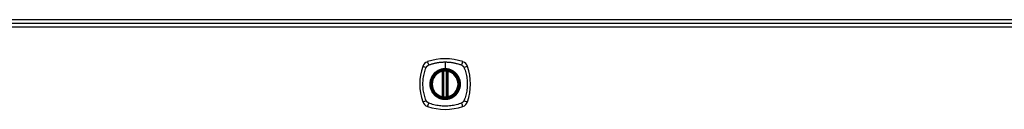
# Model space of a CAD drawing. Header units: inches. Extents: x 28 to 747, y 82 to 345.
# Tile 19 of 31: x 340.51 to 363.47, y 225.2 to 227.29. Entities that reach past the tile are written whole.
import ezdxf

# ---------------------------------------------------------------- set-up
doc = ezdxf.new("R2010")
doc.units = ezdxf.units.IN
doc.header["$MEASUREMENT"] = 0
doc.layers.add('Visible Edges(ANSI)', color=7, linetype='Continuous', lineweight=25)
doc.layers.add('Visible Tangent Edges(ANSI)', color=7, linetype='Continuous', lineweight=25)

msp = doc.modelspace()

# ---------------------------------------------------------------- linework, layer by layer
at = {"layer": 'Visible Edges(ANSI)'}
for p, q in [((314.53, 227.292), (385.565, 227.292)), ((314.629, 227.212), (386.234, 227.212)), ((350.372, 225.495), (350.372, 226.08)), ((350.392, 225.491), (350.392, 226.085)), ((350.471, 226.085), (350.471, 225.491)), ((350.49, 226.08), (350.49, 225.495))]:
    msp.add_line(p, q, dxfattribs=at)
at = {"layer": 'Visible Edges(ANSI)', "flags": 128}
for points in [[(350.403, 226.099), (350.401, 226.099), (350.399, 226.099), (350.398, 226.099), (350.396, 226.099), (350.395, 226.099), (350.393, 226.098), (350.392, 226.098), (350.39, 226.098), (350.389, 226.098), (350.388, 226.098), (350.386, 226.097), (350.385, 226.097), (350.384, 226.097), (350.383, 226.097), (350.382, 226.097), (350.381, 226.097), (350.381, 226.097), (350.38, 226.096), (350.379, 226.096), (350.379, 226.096), (350.378, 226.096), (350.378, 226.096), (350.378, 226.096), (350.378, 226.096)], [(350.484, 226.096), (350.484, 226.096), (350.484, 226.096), (350.484, 226.096), (350.484, 226.096), (350.483, 226.096), (350.482, 226.096), (350.482, 226.097), (350.481, 226.097), (350.48, 226.097), (350.479, 226.097), (350.478, 226.097), (350.477, 226.097), (350.476, 226.097), (350.475, 226.098), (350.473, 226.098), (350.472, 226.098), (350.471, 226.098), (350.469, 226.098), (350.468, 226.099), (350.466, 226.099), (350.465, 226.099), (350.463, 226.099), (350.461, 226.099), (350.46, 226.099)], [(350.378, 225.479), (350.378, 225.479), (350.378, 225.479), (350.378, 225.479), (350.379, 225.479), (350.379, 225.479), (350.38, 225.479), (350.381, 225.479), (350.381, 225.479), (350.382, 225.479), (350.383, 225.478), (350.384, 225.478), (350.385, 225.478), (350.386, 225.478), (350.388, 225.478), (350.389, 225.478), (350.39, 225.477), (350.392, 225.477), (350.393, 225.477), (350.395, 225.477), (350.396, 225.477), (350.398, 225.477), (350.399, 225.476), (350.401, 225.476), (350.403, 225.476)], [(350.46, 225.476), (350.461, 225.476), (350.463, 225.476), (350.465, 225.477), (350.466, 225.477), (350.468, 225.477), (350.469, 225.477), (350.471, 225.477), (350.472, 225.477), (350.473, 225.478), (350.475, 225.478), (350.476, 225.478), (350.477, 225.478), (350.478, 225.478), (350.479, 225.478), (350.48, 225.479), (350.481, 225.479), (350.482, 225.479), (350.482, 225.479), (350.483, 225.479), (350.484, 225.479), (350.484, 225.479), (350.484, 225.479), (350.484, 225.479), (350.484, 225.479)]]:
    msp.add_lwpolyline(points, dxfattribs=at)
at = {"layer": 'Visible Edges(ANSI)'}
for radius in [0.32, 0.315]:
    msp.add_circle((350.431, 225.788), radius, dxfattribs=at)
for centre, radius, start, end in [((351.12, 225.788), 1.28, 161.2278, 198.7722), ((350.076, 226.142), 0.177, 108.7722, 161.2278), ((350.431, 225.099), 1.28, 71.2278, 108.7722), ((350.786, 226.142), 0.177, 18.7722, 71.2278), ((349.742, 225.788), 1.28, 341.2278, 18.7722), ((350.431, 225.788), 0.313, 103.6344, 256.3656), ((350.431, 225.788), 0.313, 99.784, 103.6344), ((350.36, 226.08), 0.0118, 0, 103.6344), ((350.38, 226.085), 0.0118, 0, 99.784), ((350.431, 225.788), 0.313, 84.7499, 95.2501), ((350.482, 226.085), 0.0118, 80.216, 180), ((350.431, 225.788), 0.313, 76.3656, 80.216), ((350.502, 226.08), 0.0118, 76.3656, 180), ((350.431, 225.788), 0.313, 283.6344, 76.3656), ((350.36, 225.495), 0.0118, 256.3656, 0), ((350.431, 225.788), 0.313, 256.3656, 260.216), ((350.38, 225.491), 0.0118, 260.216, 0), ((350.431, 225.788), 0.313, 264.7499, 275.2501), ((350.482, 225.491), 0.0118, 180, 279.784), ((350.431, 225.788), 0.313, 279.784, 283.6344), ((350.502, 225.495), 0.0118, 180, 283.6344), ((350.076, 225.433), 0.177, 198.7722, 251.2278), ((350.431, 226.477), 1.28, 251.2278, 288.7722), ((350.786, 225.433), 0.177, 288.7722, 341.2278)]:
    msp.add_arc(centre, radius, start, end, dxfattribs=at)
at = {"layer": 'Visible Tangent Edges(ANSI)'}
for p, q in [((386.234, 227.113), (314.629, 227.113)), ((350.431, 226.304), (350.431, 226.145)), ((350.36, 226.08), (350.357, 226.092)), ((350.36, 226.08), (350.372, 226.08)), ((350.36, 226.08), (350.36, 225.495)), ((350.372, 226.08), (350.382, 226.08)), ((350.378, 226.096), (350.379, 226.09)), ((350.382, 226.085), (350.392, 226.085)), ((350.382, 225.495), (350.382, 226.08)), ((350.404, 226.088), (350.403, 226.099)), ((350.404, 225.488), (350.404, 226.088)), ((350.431, 226.14), (350.431, 226.145)), ((350.459, 226.088), (350.46, 226.099)), ((350.459, 226.088), (350.459, 225.488)), ((350.471, 226.085), (350.481, 226.085)), ((350.48, 226.08), (350.49, 226.08)), ((350.48, 226.08), (350.48, 225.495)), ((350.483, 226.09), (350.484, 226.096)), ((350.49, 226.08), (350.502, 226.08)), ((350.505, 226.092), (350.502, 226.08)), ((350.502, 225.495), (350.502, 226.08)), ((350.357, 225.484), (350.36, 225.495)), ((350.372, 225.495), (350.36, 225.495)), ((350.382, 225.495), (350.372, 225.495)), ((350.379, 225.485), (350.378, 225.479)), ((350.392, 225.491), (350.382, 225.491)), ((350.403, 225.476), (350.404, 225.488)), ((350.46, 225.476), (350.459, 225.488)), ((350.481, 225.491), (350.471, 225.491)), ((350.49, 225.495), (350.48, 225.495)), ((350.484, 225.479), (350.483, 225.485)), ((350.502, 225.495), (350.49, 225.495)), ((350.502, 225.495), (350.505, 225.484))]:
    msp.add_line(p, q, dxfattribs=at)
at = {"layer": 'Visible Tangent Edges(ANSI)', "flags": 128}
for points in [[(349.991, 225.399), (349.977, 225.433), (349.967, 225.464), (349.957, 225.495), (349.949, 225.527), (349.941, 225.559), (349.934, 225.591), (349.928, 225.623), (349.923, 225.656), (349.919, 225.689), (349.917, 225.722), (349.915, 225.754), (349.915, 225.788), (349.915, 225.821), (349.917, 225.854), (349.919, 225.886), (349.923, 225.919), (349.928, 225.952), (349.934, 225.984), (349.941, 226.017), (349.949, 226.049), (349.957, 226.08), (349.967, 226.112), (349.977, 226.143), (349.991, 226.176)], [(349.991, 226.176), (349.992, 226.178), (349.993, 226.179), (349.993, 226.18), (349.994, 226.182), (349.995, 226.183), (349.996, 226.184), (349.996, 226.186), (349.997, 226.187), (349.998, 226.188), (349.999, 226.19), (350, 226.191), (350.001, 226.192), (350.001, 226.194), (350.002, 226.195), (350.003, 226.196), (350.004, 226.197), (350.005, 226.198), (350.006, 226.2), (350.007, 226.201), (350.008, 226.202), (350.009, 226.203), (350.01, 226.204), (350.011, 226.205), (350.012, 226.206)], [(350.012, 226.206), (350.013, 226.208), (350.015, 226.209), (350.016, 226.21), (350.017, 226.211), (350.018, 226.212), (350.019, 226.213), (350.02, 226.214), (350.022, 226.215), (350.023, 226.216), (350.024, 226.217), (350.025, 226.217), (350.027, 226.218), (350.028, 226.219), (350.029, 226.22), (350.03, 226.221), (350.032, 226.222), (350.033, 226.223), (350.034, 226.223), (350.036, 226.224), (350.037, 226.225), (350.038, 226.226), (350.04, 226.226), (350.041, 226.227), (350.043, 226.228)], [(350.043, 226.228), (350.061, 226.236), (350.076, 226.241), (350.092, 226.247), (350.107, 226.252), (350.123, 226.257), (350.139, 226.262), (350.154, 226.266), (350.17, 226.27), (350.186, 226.274), (350.202, 226.278), (350.218, 226.282), (350.235, 226.285), (350.251, 226.288), (350.267, 226.291), (350.283, 226.293), (350.3, 226.296), (350.316, 226.298), (350.332, 226.299), (350.349, 226.301), (350.365, 226.302), (350.382, 226.303), (350.398, 226.304), (350.415, 226.304), (350.431, 226.304)], [(350.431, 226.304), (350.448, 226.304), (350.464, 226.304), (350.481, 226.303), (350.497, 226.302), (350.514, 226.301), (350.53, 226.299), (350.546, 226.298), (350.563, 226.296), (350.579, 226.293), (350.595, 226.291), (350.612, 226.288), (350.628, 226.285), (350.644, 226.282), (350.66, 226.278), (350.676, 226.274), (350.692, 226.27), (350.708, 226.266), (350.724, 226.262), (350.739, 226.257), (350.755, 226.252), (350.771, 226.247), (350.786, 226.241), (350.802, 226.236), (350.82, 226.228)], [(350.82, 226.228), (350.823, 226.226), (350.825, 226.225), (350.828, 226.223), (350.831, 226.222), (350.833, 226.22), (350.836, 226.218), (350.838, 226.217), (350.841, 226.215), (350.843, 226.213), (350.845, 226.211), (350.848, 226.209), (350.85, 226.207), (350.852, 226.204), (350.854, 226.202), (350.856, 226.2), (350.858, 226.197), (350.86, 226.195), (350.862, 226.192), (350.864, 226.19), (350.865, 226.187), (350.867, 226.185), (350.868, 226.182), (350.87, 226.179), (350.871, 226.176)], [(350.871, 226.176), (350.885, 226.143), (350.895, 226.112), (350.905, 226.08), (350.914, 226.049), (350.922, 226.017), (350.928, 225.984), (350.934, 225.952), (350.939, 225.919), (350.943, 225.886), (350.946, 225.854), (350.947, 225.821), (350.948, 225.788), (350.947, 225.754), (350.946, 225.722), (350.943, 225.689), (350.939, 225.656), (350.934, 225.623), (350.928, 225.591), (350.922, 225.559), (350.914, 225.527), (350.905, 225.495), (350.895, 225.464), (350.885, 225.433), (350.871, 225.399)], [(350.157, 226.015), (350.144, 225.999), (350.132, 225.982), (350.122, 225.965), (350.112, 225.946), (350.103, 225.928), (350.096, 225.909), (350.089, 225.889), (350.084, 225.869), (350.08, 225.849), (350.077, 225.829), (350.075, 225.808), (350.074, 225.788), (350.075, 225.767), (350.077, 225.746), (350.08, 225.726), (350.084, 225.706), (350.089, 225.686), (350.096, 225.666), (350.103, 225.647), (350.112, 225.629), (350.122, 225.611), (350.132, 225.593), (350.144, 225.576), (350.157, 225.56)], [(350.431, 226.14), (350.522, 226.128), (350.607, 226.093), (350.681, 226.037), (350.736, 225.964), (350.771, 225.879), (350.783, 225.787), (350.771, 225.696), (350.736, 225.611), (350.68, 225.538), (350.607, 225.483), (350.522, 225.448), (350.431, 225.436), (350.34, 225.448), (350.255, 225.483), (350.182, 225.539), (350.126, 225.611), (350.091, 225.697), (350.079, 225.788), (350.091, 225.879), (350.126, 225.964), (350.182, 226.037), (350.255, 226.093), (350.34, 226.128), (350.431, 226.14)], [(350.204, 226.062), (350.201, 226.061), (350.199, 226.059), (350.197, 226.057), (350.195, 226.055), (350.193, 226.053), (350.191, 226.051), (350.189, 226.049), (350.187, 226.048), (350.185, 226.046), (350.183, 226.044), (350.181, 226.042), (350.179, 226.04), (350.177, 226.038), (350.175, 226.036), (350.173, 226.034), (350.171, 226.032), (350.169, 226.03), (350.167, 226.028), (350.166, 226.026), (350.164, 226.024), (350.162, 226.022), (350.16, 226.02), (350.158, 226.017), (350.157, 226.015)], [(350.431, 226.145), (350.421, 226.144), (350.411, 226.144), (350.4, 226.143), (350.39, 226.142), (350.38, 226.141), (350.37, 226.139), (350.36, 226.137), (350.35, 226.135), (350.34, 226.133), (350.33, 226.13), (350.32, 226.127), (350.31, 226.123), (350.301, 226.12), (350.291, 226.116), (350.282, 226.112), (350.272, 226.107), (350.263, 226.102), (350.254, 226.097), (350.245, 226.092), (350.237, 226.087), (350.228, 226.081), (350.22, 226.075), (350.212, 226.069), (350.204, 226.062)], [(350.379, 226.09), (350.378, 226.091), (350.378, 226.091), (350.377, 226.091), (350.376, 226.092), (350.375, 226.092), (350.374, 226.092), (350.373, 226.092), (350.372, 226.093), (350.372, 226.093), (350.371, 226.093), (350.37, 226.093), (350.369, 226.093), (350.368, 226.093), (350.367, 226.093), (350.366, 226.093), (350.365, 226.093), (350.364, 226.093), (350.363, 226.093), (350.362, 226.093), (350.361, 226.093), (350.36, 226.092), (350.359, 226.092), (350.358, 226.092), (350.357, 226.092)], [(350.382, 226.085), (350.382, 226.085), (350.382, 226.085), (350.382, 226.085), (350.381, 226.086), (350.381, 226.086), (350.381, 226.086), (350.381, 226.086), (350.381, 226.087), (350.381, 226.087), (350.381, 226.087), (350.381, 226.087), (350.381, 226.088), (350.381, 226.088), (350.38, 226.088), (350.38, 226.088), (350.38, 226.089), (350.38, 226.089), (350.38, 226.089), (350.38, 226.089), (350.38, 226.089), (350.379, 226.09), (350.379, 226.09), (350.379, 226.09), (350.379, 226.09)], [(350.382, 226.08), (350.382, 226.081), (350.382, 226.081), (350.382, 226.081), (350.382, 226.081), (350.382, 226.081), (350.382, 226.081), (350.382, 226.082), (350.382, 226.082), (350.382, 226.082), (350.382, 226.082), (350.382, 226.082), (350.382, 226.082), (350.382, 226.083), (350.382, 226.083), (350.382, 226.083), (350.382, 226.083), (350.382, 226.083), (350.382, 226.083), (350.382, 226.084), (350.382, 226.084), (350.382, 226.084), (350.382, 226.084), (350.382, 226.084), (350.382, 226.085)], [(350.392, 226.085), (350.392, 226.085), (350.392, 226.085), (350.392, 226.085), (350.392, 226.085), (350.392, 226.085), (350.393, 226.085), (350.393, 226.085), (350.393, 226.085), (350.394, 226.085), (350.394, 226.085), (350.395, 226.085), (350.395, 226.086), (350.396, 226.086), (350.396, 226.086), (350.397, 226.086), (350.398, 226.086), (350.398, 226.086), (350.399, 226.087), (350.4, 226.087), (350.401, 226.087), (350.401, 226.087), (350.402, 226.087), (350.403, 226.087), (350.404, 226.088)], [(350.659, 226.062), (350.651, 226.069), (350.643, 226.075), (350.634, 226.081), (350.626, 226.087), (350.617, 226.092), (350.608, 226.098), (350.599, 226.103), (350.59, 226.107), (350.581, 226.112), (350.571, 226.116), (350.562, 226.12), (350.552, 226.123), (350.542, 226.127), (350.533, 226.13), (350.523, 226.133), (350.513, 226.135), (350.503, 226.137), (350.493, 226.139), (350.482, 226.141), (350.472, 226.142), (350.462, 226.143), (350.452, 226.144), (350.441, 226.144), (350.431, 226.145)], [(350.459, 226.088), (350.459, 226.087), (350.46, 226.087), (350.461, 226.087), (350.462, 226.087), (350.462, 226.087), (350.463, 226.087), (350.464, 226.086), (350.465, 226.086), (350.465, 226.086), (350.466, 226.086), (350.466, 226.086), (350.467, 226.086), (350.468, 226.085), (350.468, 226.085), (350.469, 226.085), (350.469, 226.085), (350.469, 226.085), (350.47, 226.085), (350.47, 226.085), (350.47, 226.085), (350.47, 226.085), (350.47, 226.085), (350.471, 226.085), (350.471, 226.085)], [(350.481, 226.085), (350.481, 226.084), (350.481, 226.084), (350.481, 226.084), (350.481, 226.084), (350.481, 226.084), (350.481, 226.083), (350.481, 226.083), (350.48, 226.083), (350.48, 226.083), (350.48, 226.083), (350.48, 226.083), (350.48, 226.082), (350.48, 226.082), (350.48, 226.082), (350.48, 226.082), (350.48, 226.082), (350.48, 226.082), (350.48, 226.081), (350.48, 226.081), (350.48, 226.081), (350.48, 226.081), (350.48, 226.081), (350.48, 226.081), (350.48, 226.08)], [(350.483, 226.09), (350.483, 226.09), (350.483, 226.09), (350.483, 226.09), (350.483, 226.089), (350.483, 226.089), (350.482, 226.089), (350.482, 226.089), (350.482, 226.089), (350.482, 226.088), (350.482, 226.088), (350.482, 226.088), (350.482, 226.088), (350.482, 226.087), (350.481, 226.087), (350.481, 226.087), (350.481, 226.087), (350.481, 226.086), (350.481, 226.086), (350.481, 226.086), (350.481, 226.086), (350.481, 226.085), (350.481, 226.085), (350.481, 226.085), (350.481, 226.085)], [(350.505, 226.092), (350.504, 226.092), (350.503, 226.092), (350.502, 226.092), (350.501, 226.093), (350.5, 226.093), (350.499, 226.093), (350.498, 226.093), (350.497, 226.093), (350.496, 226.093), (350.495, 226.093), (350.495, 226.093), (350.494, 226.093), (350.493, 226.093), (350.492, 226.093), (350.491, 226.093), (350.49, 226.093), (350.489, 226.092), (350.488, 226.092), (350.487, 226.092), (350.486, 226.092), (350.486, 226.091), (350.485, 226.091), (350.484, 226.091), (350.483, 226.09)], [(350.706, 226.015), (350.704, 226.017), (350.702, 226.02), (350.7, 226.022), (350.699, 226.024), (350.697, 226.026), (350.695, 226.028), (350.693, 226.03), (350.691, 226.032), (350.689, 226.034), (350.687, 226.036), (350.685, 226.038), (350.683, 226.04), (350.681, 226.042), (350.679, 226.044), (350.677, 226.046), (350.675, 226.048), (350.673, 226.049), (350.671, 226.051), (350.669, 226.053), (350.667, 226.055), (350.665, 226.057), (350.663, 226.059), (350.661, 226.061), (350.659, 226.062)], [(350.706, 225.56), (350.718, 225.576), (350.73, 225.593), (350.741, 225.611), (350.751, 225.629), (350.759, 225.648), (350.767, 225.667), (350.773, 225.686), (350.779, 225.706), (350.783, 225.726), (350.786, 225.747), (350.787, 225.767), (350.788, 225.788), (350.787, 225.808), (350.786, 225.829), (350.783, 225.849), (350.779, 225.869), (350.773, 225.889), (350.767, 225.909), (350.759, 225.928), (350.751, 225.947), (350.741, 225.965), (350.73, 225.982), (350.718, 225.999), (350.706, 226.015)], [(350.157, 225.56), (350.158, 225.558), (350.16, 225.556), (350.162, 225.554), (350.164, 225.552), (350.166, 225.55), (350.167, 225.548), (350.169, 225.546), (350.171, 225.544), (350.173, 225.541), (350.175, 225.539), (350.177, 225.538), (350.179, 225.536), (350.181, 225.534), (350.183, 225.532), (350.185, 225.53), (350.187, 225.528), (350.189, 225.526), (350.191, 225.524), (350.193, 225.522), (350.195, 225.52), (350.197, 225.518), (350.199, 225.517), (350.201, 225.515), (350.204, 225.513)], [(350.204, 225.513), (350.22, 225.5), (350.237, 225.489), (350.254, 225.478), (350.272, 225.468), (350.291, 225.46), (350.31, 225.452), (350.33, 225.446), (350.35, 225.44), (350.37, 225.436), (350.39, 225.433), (350.411, 225.431), (350.431, 225.431), (350.452, 225.431), (350.472, 225.433), (350.493, 225.436), (350.513, 225.44), (350.533, 225.446), (350.552, 225.452), (350.572, 225.46), (350.59, 225.468), (350.608, 225.478), (350.626, 225.489), (350.643, 225.5), (350.659, 225.513)], [(350.357, 225.484), (350.358, 225.483), (350.359, 225.483), (350.36, 225.483), (350.361, 225.483), (350.362, 225.483), (350.363, 225.483), (350.364, 225.483), (350.365, 225.482), (350.366, 225.482), (350.367, 225.482), (350.368, 225.482), (350.369, 225.482), (350.37, 225.483), (350.371, 225.483), (350.372, 225.483), (350.372, 225.483), (350.373, 225.483), (350.374, 225.483), (350.375, 225.484), (350.376, 225.484), (350.377, 225.484), (350.378, 225.484), (350.378, 225.485), (350.379, 225.485)], [(350.379, 225.485), (350.379, 225.485), (350.379, 225.486), (350.379, 225.486), (350.38, 225.486), (350.38, 225.486), (350.38, 225.486), (350.38, 225.487), (350.38, 225.487), (350.38, 225.487), (350.38, 225.487), (350.381, 225.488), (350.381, 225.488), (350.381, 225.488), (350.381, 225.488), (350.381, 225.489), (350.381, 225.489), (350.381, 225.489), (350.381, 225.489), (350.381, 225.49), (350.381, 225.49), (350.382, 225.49), (350.382, 225.49), (350.382, 225.491), (350.382, 225.491)], [(350.382, 225.491), (350.382, 225.491), (350.382, 225.491), (350.382, 225.491), (350.382, 225.492), (350.382, 225.492), (350.382, 225.492), (350.382, 225.492), (350.382, 225.492), (350.382, 225.492), (350.382, 225.493), (350.382, 225.493), (350.382, 225.493), (350.382, 225.493), (350.382, 225.493), (350.382, 225.493), (350.382, 225.494), (350.382, 225.494), (350.382, 225.494), (350.382, 225.494), (350.382, 225.494), (350.382, 225.495), (350.382, 225.495), (350.382, 225.495), (350.382, 225.495)], [(350.404, 225.488), (350.403, 225.488), (350.402, 225.488), (350.401, 225.488), (350.401, 225.488), (350.4, 225.489), (350.399, 225.489), (350.398, 225.489), (350.398, 225.489), (350.397, 225.489), (350.396, 225.489), (350.396, 225.49), (350.395, 225.49), (350.395, 225.49), (350.394, 225.49), (350.394, 225.49), (350.393, 225.49), (350.393, 225.49), (350.393, 225.491), (350.392, 225.491), (350.392, 225.491), (350.392, 225.491), (350.392, 225.491), (350.392, 225.491), (350.392, 225.491)], [(350.471, 225.491), (350.471, 225.491), (350.47, 225.491), (350.47, 225.491), (350.47, 225.491), (350.47, 225.491), (350.47, 225.491), (350.469, 225.49), (350.469, 225.49), (350.469, 225.49), (350.468, 225.49), (350.468, 225.49), (350.467, 225.49), (350.466, 225.49), (350.466, 225.489), (350.465, 225.489), (350.465, 225.489), (350.464, 225.489), (350.463, 225.489), (350.462, 225.489), (350.462, 225.488), (350.461, 225.488), (350.46, 225.488), (350.459, 225.488), (350.459, 225.488)], [(350.48, 225.495), (350.48, 225.495), (350.48, 225.495), (350.48, 225.495), (350.48, 225.494), (350.48, 225.494), (350.48, 225.494), (350.48, 225.494), (350.48, 225.494), (350.48, 225.493), (350.48, 225.493), (350.48, 225.493), (350.48, 225.493), (350.48, 225.493), (350.48, 225.493), (350.48, 225.492), (350.48, 225.492), (350.481, 225.492), (350.481, 225.492), (350.481, 225.492), (350.481, 225.492), (350.481, 225.491), (350.481, 225.491), (350.481, 225.491), (350.481, 225.491)], [(350.481, 225.491), (350.481, 225.491), (350.481, 225.49), (350.481, 225.49), (350.481, 225.49), (350.481, 225.49), (350.481, 225.489), (350.481, 225.489), (350.481, 225.489), (350.481, 225.489), (350.481, 225.488), (350.482, 225.488), (350.482, 225.488), (350.482, 225.488), (350.482, 225.487), (350.482, 225.487), (350.482, 225.487), (350.482, 225.487), (350.482, 225.486), (350.483, 225.486), (350.483, 225.486), (350.483, 225.486), (350.483, 225.486), (350.483, 225.485), (350.483, 225.485)], [(350.483, 225.485), (350.484, 225.485), (350.485, 225.484), (350.486, 225.484), (350.486, 225.484), (350.487, 225.484), (350.488, 225.483), (350.489, 225.483), (350.49, 225.483), (350.491, 225.483), (350.492, 225.483), (350.493, 225.483), (350.494, 225.482), (350.495, 225.482), (350.495, 225.482), (350.496, 225.482), (350.497, 225.482), (350.498, 225.483), (350.499, 225.483), (350.5, 225.483), (350.501, 225.483), (350.502, 225.483), (350.503, 225.483), (350.504, 225.483), (350.505, 225.484)], [(350.659, 225.513), (350.661, 225.515), (350.663, 225.517), (350.665, 225.518), (350.667, 225.52), (350.669, 225.522), (350.671, 225.524), (350.673, 225.526), (350.675, 225.528), (350.677, 225.53), (350.679, 225.532), (350.681, 225.534), (350.683, 225.536), (350.685, 225.538), (350.687, 225.539), (350.689, 225.541), (350.691, 225.544), (350.693, 225.546), (350.695, 225.548), (350.697, 225.55), (350.699, 225.552), (350.7, 225.554), (350.702, 225.556), (350.704, 225.558), (350.706, 225.56)], [(350.043, 225.348), (350.04, 225.349), (350.037, 225.351), (350.034, 225.352), (350.032, 225.354), (350.029, 225.355), (350.027, 225.357), (350.024, 225.359), (350.022, 225.361), (350.019, 225.363), (350.017, 225.365), (350.015, 225.367), (350.012, 225.369), (350.01, 225.371), (350.008, 225.373), (350.006, 225.376), (350.004, 225.378), (350.002, 225.381), (350.001, 225.383), (349.999, 225.386), (349.997, 225.388), (349.996, 225.391), (349.994, 225.394), (349.993, 225.396), (349.991, 225.399)], [(350.82, 225.348), (350.786, 225.334), (350.755, 225.323), (350.724, 225.314), (350.692, 225.305), (350.66, 225.297), (350.628, 225.29), (350.596, 225.285), (350.563, 225.28), (350.53, 225.276), (350.497, 225.273), (350.464, 225.272), (350.431, 225.271), (350.398, 225.272), (350.365, 225.273), (350.332, 225.276), (350.3, 225.28), (350.267, 225.285), (350.235, 225.29), (350.202, 225.297), (350.17, 225.305), (350.139, 225.314), (350.107, 225.323), (350.076, 225.334), (350.043, 225.348)], [(350.871, 225.399), (350.87, 225.396), (350.868, 225.394), (350.867, 225.391), (350.865, 225.388), (350.864, 225.386), (350.862, 225.383), (350.86, 225.381), (350.858, 225.378), (350.856, 225.376), (350.854, 225.373), (350.852, 225.371), (350.85, 225.369), (350.848, 225.367), (350.845, 225.365), (350.843, 225.363), (350.841, 225.361), (350.838, 225.359), (350.836, 225.357), (350.833, 225.355), (350.831, 225.354), (350.828, 225.352), (350.825, 225.351), (350.823, 225.349), (350.82, 225.348)]]:
    msp.add_lwpolyline(points, dxfattribs=at)
at = {"layer": 'Visible Tangent Edges(ANSI)'}
for radius in [0.346, 0.342, 0.325, 0.324]:
    msp.add_circle((350.431, 225.788), radius, dxfattribs=at)
for start, end in [(103.6344, 256.3656), (84.7499, 95.2501), (283.6344, 76.3656), (264.7499, 275.2501)]:
    msp.add_arc((350.431, 225.788), 0.301, start, end, dxfattribs=at)
for centre, major_axis, ratio, start_param, end_param in [((350.019, 226.162), (-0.112, 0.037), 0.042597, 4.975842, 6.113112), ((350.057, 226.2), (-0.037, 0.112), 0.042597, 0.170073, 1.307344), ((350.805, 226.2), (0.037, 0.112), 0.042597, 4.975842, 6.113112), ((350.843, 226.162), (0.112, 0.037), 0.042597, 0.170073, 1.307344), ((350.378, 226.096), (-0.00893, -0.00773), 0.431674, 0, 1.315955), ((350.383, 226.085), (-0.0116, -0.0021), 0.025638, 4.856604, 6.283185), ((350.479, 226.085), (0.0116, -0.0021), 0.025638, 0, 1.426581), ((350.484, 226.096), (0.00893, -0.00773), 0.431674, 4.96723, 6.283185), ((350.378, 225.48), (-0.00893, 0.00773), 0.431674, 4.96723, 6.283185), ((350.383, 225.491), (-0.0116, 0.0021), 0.025638, 0, 1.426581), ((350.479, 225.491), (0.0116, 0.0021), 0.025638, 4.856604, 6.283185), ((350.484, 225.48), (0.00893, 0.00773), 0.431674, 0, 1.315955), ((350.019, 225.413), (-0.112, -0.037), 0.042597, 0.170073, 1.307344), ((350.057, 225.375), (-0.037, -0.112), 0.042597, 4.975842, 6.113112), ((350.805, 225.375), (0.037, -0.112), 0.042597, 0.170073, 1.307344), ((350.843, 225.413), (0.112, -0.037), 0.042597, 4.975842, 6.113112)]:
    msp.add_ellipse(centre, major_axis=major_axis, ratio=ratio, start_param=start_param, end_param=end_param, dxfattribs=at)

doc.saveas('drawing.dxf')
